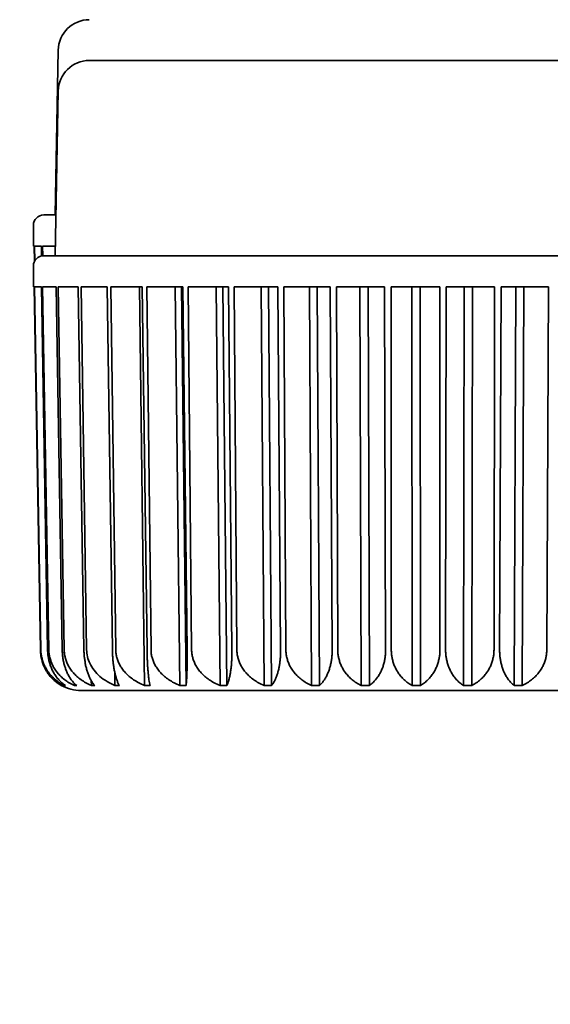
# Model space of a CAD drawing. Header units: millimetres. Extents: x 0 to 5110, y 0 to 2376.
# Tile 76 of 95: x 2687.45 to 2693.95, y 1583.06 to 1595.14. Entities that reach past the tile are written whole.
import ezdxf

# ---------------------------------------------------------------- set-up
doc = ezdxf.new("R2010")
doc.units = ezdxf.units.MM
doc.header["$LTSCALE"] = 8
doc.layers.add('Bemaßungen(ISO)', color=7, linetype='Continuous', lineweight=18)
doc.layers.add('Sichtbare Kanten(ISO)', color=7, linetype='Continuous', lineweight=35)
doc.styles.add('Aktuell-ISOGroßer Text', font='arial.ttf')
doc.dimstyles.new('X.XXXGroßer Text', dxfattribs={"dimscale": 8, "dimtxt": 3.048, "dimasz": 5, "dimexe": 3.175, "dimexo": 0.75, "dimgap": 0.762, "dimtad": 1, "dimdec": 1, "dimrnd": 1e-08, "dimzin": 12, "dimtxsty": 'Aktuell-ISOGroßer Text', "dimcen": 0.09, "dimdle": 10, "dimclrd": 256, "dimclre": 256, "dimclrt": 7, "dimadec": 0, "dimazin": 3, "dimtfac": 0.656168, "dimtdec": 1, "dimtmove": 0, "dimatfit": 3, "dimfxl": 1, "dimtolj": 1, "dimlwd": 25, "dimlwe": 25, "dimarcsym": 0})

# ---------------------------------------------------------------- blocks, each defined once
blk = doc.blocks.new('*D22')
at = {"layer": 'Bemaßungen(ISO)', "color": 250, "linetype": 'Continuous', "lineweight": 25, "true_color": 0x3f3f3f, "transparency": 16777216}
for p, q in [((2561.517, 1619.252), (2561.517, 1304.852)), ((2761.517, 1619.252), (2761.517, 1304.852)), ((2601.517, 1330.252), (2721.517, 1330.252))]:
    blk.add_line(p, q, dxfattribs=at)
at = {"layer": 'Bemaßungen(ISO)', "color": 250, "linetype": 'Continuous', "true_color": 0x3f3f3f, "transparency": 16777216}
for points in [[(2601.517, 1336.918), (2601.517, 1323.585), (2561.517, 1330.252)], [(2721.517, 1336.918), (2721.517, 1323.585), (2761.517, 1330.252)]]:
    blk.add_solid(points, dxfattribs=at)
at = {"layer": 'Defpoints', "color": 0, "linetype": 'Continuous', "transparency": 16777216}
for p in [(2561.517, 1625.252), (2761.517, 1625.252), (2761.517, 1330.252)]:
    blk.add_point(p, dxfattribs=at)
at = {"layer": 'Bemaßungen(ISO)', "color": 7, "linetype": 'Continuous', "lineweight": 25, "transparency": 16777216, "insert": (2634.414, 1361.247), "char_height": 24.384, "attachment_point": 1, "style": 'Aktuell-ISOGroßer Text'}
blk.add_mtext('\\A1;200', dxfattribs=at)
blk = doc.blocks.new('*D24')
at = {"layer": 'Bemaßungen(ISO)', "color": 250, "linetype": 'Continuous', "lineweight": 25, "true_color": 0x3f3f3f, "transparency": 16777216}
for p, q in [((2761.517, 1619.252), (2761.517, 1375.852)), ((2841.517, 1619.252), (2841.517, 1375.852)), ((2721.517, 1401.252), (2681.517, 1401.252)), ((2761.517, 1401.252), (2841.517, 1401.252)), ((2881.517, 1401.252), (2921.517, 1401.252))]:
    blk.add_line(p, q, dxfattribs=at)
at = {"layer": 'Bemaßungen(ISO)', "color": 250, "linetype": 'Continuous', "true_color": 0x3f3f3f, "transparency": 16777216}
for points in [[(2721.517, 1407.918), (2721.517, 1394.585), (2761.517, 1401.252)], [(2881.517, 1407.918), (2881.517, 1394.585), (2841.517, 1401.252)]]:
    blk.add_solid(points, dxfattribs=at)
at = {"layer": 'Defpoints', "color": 0, "linetype": 'Continuous', "transparency": 16777216}
for p in [(2761.517, 1625.252), (2841.517, 1625.252), (2841.517, 1401.252)]:
    blk.add_point(p, dxfattribs=at)
at = {"layer": 'Bemaßungen(ISO)', "color": 7, "linetype": 'Continuous', "lineweight": 25, "transparency": 16777216, "insert": (2784.078, 1432.247), "char_height": 24.384, "attachment_point": 1, "style": 'Aktuell-ISOGroßer Text'}
blk.add_mtext('\\A1;80', dxfattribs=at)

msp = doc.modelspace()

# ---------------------------------------------------------------- linework, layer by layer
at = {"layer": 'Sichtbare Kanten(ISO)'}
for p, q in [((2687.921, 1594.763), (2687.885, 1592.742)), ((2688.302, 1594.638), (2696.633, 1594.638)), ((2687.921, 1594.263), (2687.885, 1592.242)), ((2687.743, 1592.742), (2687.894, 1592.742)), ((2687.616, 1592.36), (2687.616, 1592.615)), ((2687.625, 1592.36), (2687.616, 1592.36)), ((2687.628, 1592.17), (2687.625, 1592.36)), ((2687.714, 1592.36), (2687.631, 1592.36)), ((2687.631, 1592.36), (2687.634, 1592.18)), ((2687.716, 1592.239), (2687.714, 1592.36)), ((2687.888, 1592.36), (2687.73, 1592.36)), ((2687.73, 1592.36), (2687.732, 1592.241)), ((2687.743, 1592.242), (2697.192, 1592.242)), ((2687.616, 1591.86), (2687.616, 1592.115)), ((2687.625, 1591.86), (2687.616, 1591.86)), ((2687.703, 1587.407), (2687.625, 1591.86)), ((2687.714, 1591.86), (2687.631, 1591.86)), ((2687.631, 1591.86), (2687.708, 1587.407)), ((2687.791, 1587.407), (2687.714, 1591.86)), ((2687.895, 1591.86), (2687.73, 1591.86)), ((2687.73, 1591.86), (2687.805, 1587.407)), ((2687.895, 1591.86), (2687.895, 1591.86)), ((2687.97, 1587.407), (2687.895, 1591.86)), ((2688.165, 1591.86), (2687.922, 1591.86)), ((2687.922, 1591.86), (2687.994, 1587.407)), ((2688.236, 1587.407), (2688.165, 1591.86)), ((2688.519, 1591.86), (2688.203, 1591.86)), ((2688.203, 1591.86), (2688.269, 1587.407)), ((2688.585, 1587.407), (2688.519, 1591.86)), ((2688.95, 1591.86), (2688.566, 1591.86)), ((2688.566, 1591.86), (2688.626, 1587.407)), ((2688.915, 1591.86), (2688.98, 1586.97)), ((2689.009, 1587.407), (2688.95, 1591.86)), ((2689.449, 1591.86), (2689.006, 1591.86)), ((2689.006, 1591.86), (2689.058, 1587.407)), ((2689.355, 1591.86), (2689.412, 1586.97)), ((2689.488, 1586.97), (2689.431, 1591.86)), ((2689.449, 1591.86), (2689.449, 1591.86)), ((2689.501, 1587.407), (2689.449, 1591.86)), ((2690.007, 1591.86), (2689.512, 1591.86)), ((2689.512, 1591.86), (2689.556, 1587.407)), ((2689.856, 1591.86), (2689.904, 1586.97)), ((2689.988, 1586.97), (2689.94, 1591.86)), ((2690.007, 1591.86), (2690.007, 1591.86)), ((2690.05, 1587.407), (2690.007, 1591.86)), ((2690.613, 1591.86), (2690.076, 1591.86)), ((2690.076, 1591.86), (2690.111, 1587.407)), ((2690.408, 1591.86), (2690.445, 1586.97)), ((2690.536, 1586.97), (2690.499, 1591.86)), ((2690.613, 1591.86), (2690.613, 1591.86)), ((2690.647, 1587.407), (2690.613, 1591.86)), ((2691.255, 1591.86), (2690.687, 1591.86)), ((2690.687, 1591.86), (2690.711, 1587.407)), ((2690.999, 1591.86), (2691.026, 1586.97)), ((2691.122, 1586.97), (2691.096, 1591.86)), ((2691.279, 1587.407), (2691.255, 1591.86)), ((2691.92, 1591.86), (2691.333, 1591.86)), ((2691.333, 1591.86), (2691.346, 1587.407)), ((2691.619, 1591.86), (2691.634, 1586.97)), ((2691.734, 1586.97), (2691.72, 1591.86)), ((2691.934, 1587.407), (2691.92, 1591.86)), ((2692.597, 1591.86), (2692, 1591.86)), ((2692, 1591.86), (2692.003, 1587.407)), ((2692.256, 1591.86), (2692.259, 1586.97)), ((2692.361, 1586.97), (2692.358, 1591.86)), ((2692.599, 1587.407), (2692.597, 1591.86)), ((2692.677, 1591.86), (2692.669, 1587.407)), ((2693.27, 1591.86), (2692.677, 1591.86)), ((2692.897, 1591.86), (2692.888, 1586.97)), ((2692.989, 1586.97), (2692.998, 1591.86)), ((2693.262, 1587.407), (2693.27, 1591.86)), ((2693.349, 1591.86), (2693.331, 1587.407)), ((2693.928, 1591.86), (2693.349, 1591.86)), ((2693.53, 1591.86), (2693.509, 1586.97)), ((2693.608, 1586.97), (2693.628, 1591.86)), ((2693.909, 1587.407), (2693.928, 1591.86)), ((2688.614, 1587.131), (2688.616, 1586.97)), ((2687.958, 1586.97), (2687.958, 1586.97)), ((2687.995, 1586.98), (2687.995, 1586.97)), ((2688.118, 1586.996), (2688.119, 1586.97)), ((2688.326, 1587.028), (2688.327, 1586.97)), ((2688.773, 1586.908), (2688.202, 1586.908)), ((2696.733, 1586.908), (2688.773, 1586.908))]:
    msp.add_line(p, q, dxfattribs=at)
for centre, radius, start, end in [((2688.302, 1594.757), 0.381, 90, 179), ((2688.302, 1594.257), 0.381, 90, 179), ((2687.743, 1592.615), 0.127, 90, 180), ((2687.743, 1592.115), 0.127, 90, 180), ((2688.202, 1587.416), 0.508, 241.3129, 269.998), ((2690.571, 1587.035), 0.127, 270, 270.0297)]:
    msp.add_arc(centre, radius, start, end, dxfattribs=at)
for points, knots in [([(2687.703, 1587.407), (2687.703, 1587.391), (2687.704, 1587.375), (2687.706, 1587.359), (2687.708, 1587.343), (2687.71, 1587.327), (2687.713, 1587.311), (2687.717, 1587.295), (2687.721, 1587.279), (2687.725, 1587.263), (2687.73, 1587.247), (2687.736, 1587.231), (2687.742, 1587.216), (2687.748, 1587.2), (2687.755, 1587.185), (2687.764, 1587.169), (2687.772, 1587.154), (2687.781, 1587.139), (2687.79, 1587.124), (2687.8, 1587.11), (2687.811, 1587.095), (2687.823, 1587.081), (2687.835, 1587.067), (2687.848, 1587.054), (2687.862, 1587.04), (2687.876, 1587.027), (2687.89, 1587.015), (2687.907, 1587.003), (2687.923, 1586.991), (2687.94, 1586.98), (2687.958, 1586.97)], [0, 0, 0, 0, 0.1, 0.1, 0.1, 0.2, 0.2, 0.2, 0.3, 0.3, 0.3, 0.4, 0.4, 0.4, 0.5, 0.5, 0.5, 0.6, 0.6, 0.6, 0.7, 0.7, 0.7, 0.8, 0.8, 0.8, 0.9, 0.9, 0.9, 1, 1, 1, 1]), ([(2687.708, 1587.407), (2687.708, 1587.391), (2687.709, 1587.375), (2687.711, 1587.359), (2687.713, 1587.343), (2687.716, 1587.327), (2687.719, 1587.311), (2687.723, 1587.295), (2687.727, 1587.279), (2687.733, 1587.263), (2687.738, 1587.247), (2687.744, 1587.231), (2687.751, 1587.216), (2687.759, 1587.2), (2687.767, 1587.185), (2687.776, 1587.169), (2687.785, 1587.154), (2687.795, 1587.139), (2687.806, 1587.124), (2687.817, 1587.11), (2687.829, 1587.095), (2687.843, 1587.081), (2687.856, 1587.067), (2687.87, 1587.054), (2687.886, 1587.04), (2687.902, 1587.027), (2687.919, 1587.015), (2687.937, 1587.003), (2687.955, 1586.991), (2687.974, 1586.98), (2687.995, 1586.97)], [0, 0, 0, 0, 0.1, 0.1, 0.1, 0.2, 0.2, 0.2, 0.3, 0.3, 0.3, 0.4, 0.4, 0.4, 0.5, 0.5, 0.5, 0.6, 0.6, 0.6, 0.7, 0.7, 0.7, 0.8, 0.8, 0.8, 0.9, 0.9, 0.9, 1, 1, 1, 1]), ([(2687.791, 1587.407), (2687.791, 1587.391), (2687.792, 1587.375), (2687.794, 1587.359), (2687.795, 1587.343), (2687.797, 1587.327), (2687.8, 1587.311), (2687.803, 1587.295), (2687.806, 1587.279), (2687.81, 1587.263), (2687.814, 1587.247), (2687.819, 1587.231), (2687.824, 1587.216), (2687.83, 1587.2), (2687.836, 1587.185), (2687.843, 1587.169), (2687.85, 1587.154), (2687.858, 1587.139), (2687.866, 1587.124), (2687.874, 1587.11), (2687.884, 1587.095), (2687.894, 1587.081), (2687.904, 1587.067), (2687.915, 1587.054), (2687.927, 1587.04), (2687.939, 1587.027), (2687.951, 1587.015), (2687.965, 1587.003), (2687.979, 1586.991), (2687.993, 1586.98), (2688.009, 1586.97)], [0, 0, 0, 0, 0.1, 0.1, 0.1, 0.2, 0.2, 0.2, 0.3, 0.3, 0.3, 0.4, 0.4, 0.4, 0.5, 0.5, 0.5, 0.6, 0.6, 0.6, 0.7, 0.7, 0.7, 0.8, 0.8, 0.8, 0.9, 0.9, 0.9, 1, 1, 1, 1]), ([(2687.805, 1587.407), (2687.806, 1587.391), (2687.807, 1587.375), (2687.809, 1587.359), (2687.811, 1587.343), (2687.814, 1587.327), (2687.818, 1587.311), (2687.822, 1587.295), (2687.827, 1587.279), (2687.832, 1587.263), (2687.838, 1587.247), (2687.845, 1587.231), (2687.853, 1587.216), (2687.86, 1587.2), (2687.869, 1587.185), (2687.879, 1587.169), (2687.889, 1587.154), (2687.9, 1587.139), (2687.912, 1587.124), (2687.924, 1587.11), (2687.938, 1587.095), (2687.952, 1587.081), (2687.967, 1587.067), (2687.983, 1587.054), (2688, 1587.04), (2688.017, 1587.027), (2688.035, 1587.015), (2688.055, 1587.003), (2688.075, 1586.991), (2688.096, 1586.98), (2688.119, 1586.97)], [0, 0, 0, 0, 0.1, 0.1, 0.1, 0.2, 0.2, 0.2, 0.3, 0.3, 0.3, 0.4, 0.4, 0.4, 0.5, 0.5, 0.5, 0.6, 0.6, 0.6, 0.7, 0.7, 0.7, 0.8, 0.8, 0.8, 0.9, 0.9, 0.9, 1, 1, 1, 1]), ([(2687.97, 1587.407), (2687.97, 1587.391), (2687.971, 1587.375), (2687.972, 1587.359), (2687.973, 1587.343), (2687.975, 1587.327), (2687.977, 1587.311), (2687.98, 1587.295), (2687.982, 1587.279), (2687.986, 1587.263), (2687.989, 1587.247), (2687.993, 1587.231), (2687.997, 1587.216), (2688.002, 1587.2), (2688.007, 1587.185), (2688.012, 1587.169), (2688.018, 1587.154), (2688.024, 1587.139), (2688.031, 1587.124), (2688.038, 1587.11), (2688.045, 1587.095), (2688.054, 1587.081), (2688.062, 1587.067), (2688.071, 1587.054), (2688.08, 1587.04), (2688.09, 1587.027), (2688.1, 1587.015), (2688.111, 1587.003), (2688.122, 1586.991), (2688.134, 1586.98), (2688.147, 1586.97)], [0, 0, 0, 0, 0.1, 0.1, 0.1, 0.2, 0.2, 0.2, 0.3, 0.3, 0.3, 0.4, 0.4, 0.4, 0.5, 0.5, 0.5, 0.6, 0.6, 0.6, 0.7, 0.7, 0.7, 0.8, 0.8, 0.8, 0.9, 0.9, 0.9, 1, 1, 1, 1]), ([(2687.994, 1587.407), (2687.994, 1587.391), (2687.995, 1587.375), (2687.997, 1587.359), (2687.999, 1587.343), (2688.003, 1587.327), (2688.007, 1587.311), (2688.011, 1587.295), (2688.016, 1587.279), (2688.022, 1587.263), (2688.028, 1587.247), (2688.035, 1587.231), (2688.044, 1587.216), (2688.052, 1587.2), (2688.061, 1587.185), (2688.072, 1587.169), (2688.082, 1587.154), (2688.094, 1587.139), (2688.107, 1587.124), (2688.12, 1587.11), (2688.134, 1587.095), (2688.15, 1587.081), (2688.165, 1587.067), (2688.182, 1587.054), (2688.2, 1587.04), (2688.219, 1587.027), (2688.238, 1587.015), (2688.259, 1587.003), (2688.281, 1586.991), (2688.303, 1586.98), (2688.327, 1586.97)], [0, 0, 0, 0, 0.1, 0.1, 0.1, 0.2, 0.2, 0.2, 0.3, 0.3, 0.3, 0.4, 0.4, 0.4, 0.5, 0.5, 0.5, 0.6, 0.6, 0.6, 0.7, 0.7, 0.7, 0.8, 0.8, 0.8, 0.9, 0.9, 0.9, 1, 1, 1, 1]), ([(2688.236, 1587.407), (2688.236, 1587.391), (2688.237, 1587.375), (2688.238, 1587.359), (2688.239, 1587.343), (2688.24, 1587.327), (2688.242, 1587.311), (2688.244, 1587.295), (2688.246, 1587.279), (2688.249, 1587.263), (2688.251, 1587.247), (2688.254, 1587.231), (2688.257, 1587.216), (2688.261, 1587.2), (2688.264, 1587.185), (2688.269, 1587.169), (2688.273, 1587.154), (2688.277, 1587.139), (2688.283, 1587.124), (2688.288, 1587.11), (2688.293, 1587.095), (2688.299, 1587.081), (2688.305, 1587.067), (2688.312, 1587.054), (2688.319, 1587.04), (2688.326, 1587.027), (2688.334, 1587.015), (2688.342, 1587.003), (2688.35, 1586.991), (2688.359, 1586.98), (2688.369, 1586.97)], [0, 0, 0, 0, 0.1, 0.1, 0.1, 0.2, 0.2, 0.2, 0.3, 0.3, 0.3, 0.4, 0.4, 0.4, 0.5, 0.5, 0.5, 0.6, 0.6, 0.6, 0.7, 0.7, 0.7, 0.8, 0.8, 0.8, 0.9, 0.9, 0.9, 1, 1, 1, 1]), ([(2688.269, 1587.407), (2688.27, 1587.353), (2688.285, 1587.291), (2688.335, 1587.184), (2688.383, 1587.123), (2688.483, 1587.036), (2688.551, 1586.996), (2688.616, 1586.97)], [-0.38125307, -0.38125307, -0.38125307, -0.38125307, -0.36521471, -0.36521471, -0.34563717, -0.34563717, -0.32501492, -0.32501492, -0.32501492, -0.32501492]), ([(2688.585, 1587.407), (2688.585, 1587.391), (2688.586, 1587.375), (2688.586, 1587.359), (2688.587, 1587.343), (2688.588, 1587.327), (2688.589, 1587.311), (2688.59, 1587.295), (2688.592, 1587.279), (2688.593, 1587.263), (2688.595, 1587.247), (2688.597, 1587.231), (2688.599, 1587.216), (2688.601, 1587.2), (2688.604, 1587.185), (2688.606, 1587.169), (2688.609, 1587.154), (2688.612, 1587.139), (2688.615, 1587.124), (2688.619, 1587.11), (2688.622, 1587.095), (2688.626, 1587.081), (2688.63, 1587.067), (2688.634, 1587.054), (2688.639, 1587.04), (2688.643, 1587.027), (2688.648, 1587.015), (2688.653, 1587.003), (2688.659, 1586.991), (2688.664, 1586.98), (2688.67, 1586.97)], [0, 0, 0, 0, 0.1, 0.1, 0.1, 0.2, 0.2, 0.2, 0.3, 0.3, 0.3, 0.4, 0.4, 0.4, 0.5, 0.5, 0.5, 0.6, 0.6, 0.6, 0.7, 0.7, 0.7, 0.8, 0.8, 0.8, 0.9, 0.9, 0.9, 1, 1, 1, 1]), ([(2688.626, 1587.407), (2688.626, 1587.391), (2688.627, 1587.375), (2688.63, 1587.359), (2688.632, 1587.343), (2688.635, 1587.327), (2688.64, 1587.311), (2688.644, 1587.295), (2688.649, 1587.279), (2688.656, 1587.263), (2688.662, 1587.247), (2688.67, 1587.231), (2688.679, 1587.216), (2688.687, 1587.2), (2688.697, 1587.185), (2688.709, 1587.169), (2688.72, 1587.154), (2688.732, 1587.139), (2688.746, 1587.124), (2688.76, 1587.11), (2688.775, 1587.095), (2688.791, 1587.081), (2688.808, 1587.067), (2688.826, 1587.054), (2688.845, 1587.04), (2688.865, 1587.027), (2688.886, 1587.015), (2688.908, 1587.003), (2688.931, 1586.991), (2688.955, 1586.98), (2688.98, 1586.97)], [0, 0, 0, 0, 0.1, 0.1, 0.1, 0.2, 0.2, 0.2, 0.3, 0.3, 0.3, 0.4, 0.4, 0.4, 0.5, 0.5, 0.5, 0.6, 0.6, 0.6, 0.7, 0.7, 0.7, 0.8, 0.8, 0.8, 0.9, 0.9, 0.9, 1, 1, 1, 1]), ([(2689.009, 1587.407), (2689.01, 1587.391), (2689.01, 1587.375), (2689.01, 1587.359), (2689.011, 1587.343), (2689.011, 1587.327), (2689.012, 1587.311), (2689.012, 1587.295), (2689.013, 1587.279), (2689.014, 1587.263), (2689.014, 1587.247), (2689.015, 1587.231), (2689.016, 1587.216), (2689.017, 1587.2), (2689.018, 1587.185), (2689.019, 1587.169), (2689.021, 1587.154), (2689.022, 1587.139), (2689.023, 1587.124), (2689.025, 1587.11), (2689.026, 1587.095), (2689.028, 1587.081), (2689.029, 1587.067), (2689.031, 1587.054), (2689.033, 1587.04), (2689.035, 1587.027), (2689.037, 1587.015), (2689.039, 1587.003), (2689.041, 1586.991), (2689.043, 1586.98), (2689.046, 1586.97)], [0, 0, 0, 0, 0.1, 0.1, 0.1, 0.2, 0.2, 0.2, 0.3, 0.3, 0.3, 0.4, 0.4, 0.4, 0.5, 0.5, 0.5, 0.6, 0.6, 0.6, 0.7, 0.7, 0.7, 0.8, 0.8, 0.8, 0.9, 0.9, 0.9, 1, 1, 1, 1]), ([(2689.058, 1587.407), (2689.058, 1587.391), (2689.059, 1587.375), (2689.061, 1587.359), (2689.064, 1587.343), (2689.067, 1587.327), (2689.071, 1587.311), (2689.076, 1587.295), (2689.081, 1587.279), (2689.087, 1587.263), (2689.094, 1587.247), (2689.102, 1587.231), (2689.11, 1587.216), (2689.119, 1587.2), (2689.129, 1587.185), (2689.14, 1587.169), (2689.151, 1587.154), (2689.164, 1587.139), (2689.178, 1587.124), (2689.191, 1587.11), (2689.206, 1587.095), (2689.223, 1587.081), (2689.24, 1587.067), (2689.258, 1587.054), (2689.277, 1587.04), (2689.297, 1587.027), (2689.317, 1587.015), (2689.34, 1587.003), (2689.362, 1586.991), (2689.387, 1586.98), (2689.412, 1586.97)], [0, 0, 0, 0, 0.1, 0.1, 0.1, 0.2, 0.2, 0.2, 0.3, 0.3, 0.3, 0.4, 0.4, 0.4, 0.5, 0.5, 0.5, 0.6, 0.6, 0.6, 0.7, 0.7, 0.7, 0.8, 0.8, 0.8, 0.9, 0.9, 0.9, 1, 1, 1, 1]), ([(2689.501, 1587.407), (2689.501, 1587.391), (2689.501, 1587.375), (2689.501, 1587.359), (2689.501, 1587.343), (2689.501, 1587.327), (2689.501, 1587.311), (2689.501, 1587.295), (2689.501, 1587.279), (2689.501, 1587.263), (2689.501, 1587.247), (2689.501, 1587.231), (2689.501, 1587.216), (2689.5, 1587.2), (2689.5, 1587.185), (2689.5, 1587.169), (2689.499, 1587.154), (2689.499, 1587.139), (2689.498, 1587.124), (2689.498, 1587.11), (2689.497, 1587.095), (2689.496, 1587.081), (2689.496, 1587.067), (2689.495, 1587.054), (2689.494, 1587.04), (2689.493, 1587.027), (2689.492, 1587.015), (2689.491, 1587.003), (2689.49, 1586.991), (2689.489, 1586.98), (2689.488, 1586.97)], [0, 0, 0, 0, 0.1, 0.1, 0.1, 0.2, 0.2, 0.2, 0.3, 0.3, 0.3, 0.4, 0.4, 0.4, 0.5, 0.5, 0.5, 0.6, 0.6, 0.6, 0.7, 0.7, 0.7, 0.8, 0.8, 0.8, 0.9, 0.9, 0.9, 1, 1, 1, 1]), ([(2689.556, 1587.407), (2689.556, 1587.391), (2689.557, 1587.375), (2689.559, 1587.359), (2689.562, 1587.343), (2689.565, 1587.327), (2689.569, 1587.311), (2689.573, 1587.295), (2689.578, 1587.279), (2689.585, 1587.263), (2689.591, 1587.247), (2689.599, 1587.231), (2689.607, 1587.216), (2689.616, 1587.2), (2689.626, 1587.185), (2689.637, 1587.169), (2689.648, 1587.154), (2689.66, 1587.139), (2689.673, 1587.124), (2689.687, 1587.11), (2689.702, 1587.095), (2689.718, 1587.081), (2689.734, 1587.067), (2689.752, 1587.054), (2689.771, 1587.04), (2689.79, 1587.027), (2689.811, 1587.015), (2689.833, 1587.003), (2689.855, 1586.991), (2689.878, 1586.98), (2689.904, 1586.97)], [0, 0, 0, 0, 0.1, 0.1, 0.1, 0.2, 0.2, 0.2, 0.3, 0.3, 0.3, 0.4, 0.4, 0.4, 0.5, 0.5, 0.5, 0.6, 0.6, 0.6, 0.7, 0.7, 0.7, 0.8, 0.8, 0.8, 0.9, 0.9, 0.9, 1, 1, 1, 1]), ([(2690.05, 1587.407), (2690.051, 1587.391), (2690.05, 1587.375), (2690.05, 1587.359), (2690.05, 1587.343), (2690.05, 1587.327), (2690.049, 1587.311), (2690.048, 1587.295), (2690.047, 1587.279), (2690.046, 1587.263), (2690.045, 1587.247), (2690.044, 1587.231), (2690.043, 1587.216), (2690.041, 1587.2), (2690.039, 1587.185), (2690.037, 1587.169), (2690.036, 1587.154), (2690.033, 1587.139), (2690.031, 1587.124), (2690.028, 1587.11), (2690.026, 1587.095), (2690.023, 1587.081), (2690.02, 1587.067), (2690.016, 1587.054), (2690.013, 1587.04), (2690.009, 1587.027), (2690.005, 1587.015), (2690.001, 1587.003), (2689.997, 1586.991), (2689.993, 1586.98), (2689.988, 1586.97)], [0, 0, 0, 0, 0.1, 0.1, 0.1, 0.2, 0.2, 0.2, 0.3, 0.3, 0.3, 0.4, 0.4, 0.4, 0.5, 0.5, 0.5, 0.6, 0.6, 0.6, 0.7, 0.7, 0.7, 0.8, 0.8, 0.8, 0.9, 0.9, 0.9, 1, 1, 1, 1]), ([(2690.111, 1587.407), (2690.111, 1587.391), (2690.112, 1587.375), (2690.114, 1587.359), (2690.116, 1587.343), (2690.119, 1587.327), (2690.123, 1587.311), (2690.127, 1587.295), (2690.132, 1587.279), (2690.138, 1587.263), (2690.144, 1587.247), (2690.152, 1587.231), (2690.16, 1587.216), (2690.168, 1587.2), (2690.177, 1587.185), (2690.188, 1587.169), (2690.199, 1587.154), (2690.21, 1587.139), (2690.223, 1587.124), (2690.236, 1587.11), (2690.251, 1587.095), (2690.266, 1587.081), (2690.282, 1587.067), (2690.299, 1587.054), (2690.317, 1587.04), (2690.336, 1587.027), (2690.355, 1587.015), (2690.377, 1587.003), (2690.398, 1586.991), (2690.421, 1586.98), (2690.445, 1586.97)], [0, 0, 0, 0, 0.1, 0.1, 0.1, 0.2, 0.2, 0.2, 0.3, 0.3, 0.3, 0.4, 0.4, 0.4, 0.5, 0.5, 0.5, 0.6, 0.6, 0.6, 0.7, 0.7, 0.7, 0.8, 0.8, 0.8, 0.9, 0.9, 0.9, 1, 1, 1, 1]), ([(2690.647, 1587.407), (2690.647, 1587.391), (2690.647, 1587.375), (2690.646, 1587.359), (2690.646, 1587.343), (2690.645, 1587.327), (2690.644, 1587.311), (2690.642, 1587.295), (2690.641, 1587.279), (2690.639, 1587.263), (2690.637, 1587.247), (2690.635, 1587.231), (2690.632, 1587.216), (2690.629, 1587.2), (2690.626, 1587.185), (2690.623, 1587.169), (2690.619, 1587.154), (2690.615, 1587.139), (2690.611, 1587.124), (2690.607, 1587.11), (2690.602, 1587.095), (2690.597, 1587.081), (2690.591, 1587.067), (2690.586, 1587.054), (2690.58, 1587.04), (2690.573, 1587.027), (2690.567, 1587.015), (2690.559, 1587.003), (2690.552, 1586.991), (2690.545, 1586.98), (2690.536, 1586.97)], [0, 0, 0, 0, 0.1, 0.1, 0.1, 0.2, 0.2, 0.2, 0.3, 0.3, 0.3, 0.4, 0.4, 0.4, 0.5, 0.5, 0.5, 0.6, 0.6, 0.6, 0.7, 0.7, 0.7, 0.8, 0.8, 0.8, 0.9, 0.9, 0.9, 1, 1, 1, 1]), ([(2690.711, 1587.407), (2690.712, 1587.391), (2690.713, 1587.375), (2690.714, 1587.359), (2690.716, 1587.343), (2690.719, 1587.327), (2690.723, 1587.311), (2690.727, 1587.295), (2690.731, 1587.279), (2690.737, 1587.263), (2690.743, 1587.247), (2690.75, 1587.231), (2690.757, 1587.216), (2690.765, 1587.2), (2690.774, 1587.185), (2690.784, 1587.169), (2690.794, 1587.154), (2690.805, 1587.139), (2690.817, 1587.124), (2690.829, 1587.11), (2690.843, 1587.095), (2690.857, 1587.081), (2690.872, 1587.067), (2690.888, 1587.054), (2690.905, 1587.04), (2690.923, 1587.027), (2690.941, 1587.015), (2690.961, 1587.003), (2690.981, 1586.991), (2691.003, 1586.98), (2691.026, 1586.97)], [0, 0, 0, 0, 0.1, 0.1, 0.1, 0.2, 0.2, 0.2, 0.3, 0.3, 0.3, 0.4, 0.4, 0.4, 0.5, 0.5, 0.5, 0.6, 0.6, 0.6, 0.7, 0.7, 0.7, 0.8, 0.8, 0.8, 0.9, 0.9, 0.9, 1, 1, 1, 1]), ([(2691.279, 1587.407), (2691.279, 1587.391), (2691.278, 1587.375), (2691.278, 1587.359), (2691.277, 1587.343), (2691.275, 1587.327), (2691.274, 1587.311), (2691.272, 1587.295), (2691.27, 1587.279), (2691.267, 1587.263), (2691.264, 1587.247), (2691.261, 1587.231), (2691.257, 1587.216), (2691.253, 1587.2), (2691.249, 1587.185), (2691.244, 1587.169), (2691.239, 1587.154), (2691.233, 1587.139), (2691.227, 1587.124), (2691.221, 1587.11), (2691.214, 1587.095), (2691.207, 1587.081), (2691.2, 1587.067), (2691.192, 1587.054), (2691.183, 1587.04), (2691.174, 1587.027), (2691.165, 1587.015), (2691.155, 1587.003), (2691.145, 1586.991), (2691.134, 1586.98), (2691.122, 1586.97)], [0, 0, 0, 0, 0.1, 0.1, 0.1, 0.2, 0.2, 0.2, 0.3, 0.3, 0.3, 0.4, 0.4, 0.4, 0.5, 0.5, 0.5, 0.6, 0.6, 0.6, 0.7, 0.7, 0.7, 0.8, 0.8, 0.8, 0.9, 0.9, 0.9, 1, 1, 1, 1]), ([(2691.346, 1587.407), (2691.346, 1587.391), (2691.347, 1587.375), (2691.349, 1587.359), (2691.351, 1587.343), (2691.353, 1587.327), (2691.357, 1587.311), (2691.36, 1587.295), (2691.365, 1587.279), (2691.37, 1587.263), (2691.375, 1587.247), (2691.381, 1587.231), (2691.388, 1587.216), (2691.395, 1587.2), (2691.403, 1587.185), (2691.412, 1587.169), (2691.421, 1587.154), (2691.432, 1587.139), (2691.443, 1587.124), (2691.454, 1587.11), (2691.466, 1587.095), (2691.48, 1587.081), (2691.493, 1587.067), (2691.508, 1587.054), (2691.524, 1587.04), (2691.54, 1587.027), (2691.557, 1587.015), (2691.575, 1587.003), (2691.594, 1586.991), (2691.613, 1586.98), (2691.634, 1586.97)], [0, 0, 0, 0, 0.1, 0.1, 0.1, 0.2, 0.2, 0.2, 0.3, 0.3, 0.3, 0.4, 0.4, 0.4, 0.5, 0.5, 0.5, 0.6, 0.6, 0.6, 0.7, 0.7, 0.7, 0.8, 0.8, 0.8, 0.9, 0.9, 0.9, 1, 1, 1, 1]), ([(2691.934, 1587.407), (2691.934, 1587.391), (2691.933, 1587.375), (2691.932, 1587.359), (2691.931, 1587.343), (2691.929, 1587.327), (2691.927, 1587.311), (2691.925, 1587.295), (2691.922, 1587.279), (2691.918, 1587.263), (2691.914, 1587.247), (2691.91, 1587.231), (2691.905, 1587.216), (2691.901, 1587.2), (2691.895, 1587.185), (2691.889, 1587.169), (2691.882, 1587.154), (2691.875, 1587.139), (2691.868, 1587.124), (2691.86, 1587.11), (2691.851, 1587.095), (2691.842, 1587.081), (2691.833, 1587.067), (2691.822, 1587.054), (2691.811, 1587.04), (2691.8, 1587.027), (2691.788, 1587.015), (2691.776, 1587.003), (2691.763, 1586.991), (2691.749, 1586.98), (2691.734, 1586.97)], [0, 0, 0, 0, 0.1, 0.1, 0.1, 0.2, 0.2, 0.2, 0.3, 0.3, 0.3, 0.4, 0.4, 0.4, 0.5, 0.5, 0.5, 0.6, 0.6, 0.6, 0.7, 0.7, 0.7, 0.8, 0.8, 0.8, 0.9, 0.9, 0.9, 1, 1, 1, 1]), ([(2692.003, 1587.407), (2692.003, 1587.391), (2692.004, 1587.375), (2692.005, 1587.359), (2692.007, 1587.343), (2692.009, 1587.327), (2692.012, 1587.311), (2692.015, 1587.295), (2692.019, 1587.279), (2692.024, 1587.263), (2692.028, 1587.247), (2692.034, 1587.231), (2692.04, 1587.216), (2692.046, 1587.2), (2692.053, 1587.185), (2692.062, 1587.169), (2692.07, 1587.154), (2692.079, 1587.139), (2692.089, 1587.124), (2692.099, 1587.11), (2692.109, 1587.095), (2692.121, 1587.081), (2692.134, 1587.067), (2692.147, 1587.054), (2692.161, 1587.04), (2692.175, 1587.027), (2692.19, 1587.015), (2692.207, 1587.003), (2692.223, 1586.991), (2692.24, 1586.98), (2692.259, 1586.97)], [0, 0, 0, 0, 0.1, 0.1, 0.1, 0.2, 0.2, 0.2, 0.3, 0.3, 0.3, 0.4, 0.4, 0.4, 0.5, 0.5, 0.5, 0.6, 0.6, 0.6, 0.7, 0.7, 0.7, 0.8, 0.8, 0.8, 0.9, 0.9, 0.9, 1, 1, 1, 1]), ([(2692.599, 1587.407), (2692.599, 1587.391), (2692.598, 1587.375), (2692.597, 1587.359), (2692.596, 1587.343), (2692.594, 1587.327), (2692.591, 1587.311), (2692.588, 1587.295), (2692.584, 1587.279), (2692.58, 1587.263), (2692.576, 1587.247), (2692.571, 1587.231), (2692.565, 1587.216), (2692.559, 1587.2), (2692.552, 1587.185), (2692.545, 1587.169), (2692.537, 1587.154), (2692.529, 1587.139), (2692.52, 1587.124), (2692.51, 1587.11), (2692.5, 1587.095), (2692.489, 1587.081), (2692.478, 1587.067), (2692.466, 1587.054), (2692.452, 1587.04), (2692.439, 1587.027), (2692.425, 1587.015), (2692.41, 1587.003), (2692.395, 1586.991), (2692.378, 1586.98), (2692.361, 1586.97)], [0, 0, 0, 0, 0.1, 0.1, 0.1, 0.2, 0.2, 0.2, 0.3, 0.3, 0.3, 0.4, 0.4, 0.4, 0.5, 0.5, 0.5, 0.6, 0.6, 0.6, 0.7, 0.7, 0.7, 0.8, 0.8, 0.8, 0.9, 0.9, 0.9, 1, 1, 1, 1]), ([(2692.669, 1587.407), (2692.669, 1587.391), (2692.669, 1587.375), (2692.671, 1587.359), (2692.672, 1587.343), (2692.674, 1587.327), (2692.676, 1587.311), (2692.679, 1587.295), (2692.682, 1587.279), (2692.686, 1587.263), (2692.69, 1587.247), (2692.695, 1587.231), (2692.7, 1587.216), (2692.705, 1587.2), (2692.712, 1587.185), (2692.719, 1587.169), (2692.725, 1587.154), (2692.733, 1587.139), (2692.742, 1587.124), (2692.75, 1587.11), (2692.76, 1587.095), (2692.77, 1587.081), (2692.78, 1587.067), (2692.791, 1587.054), (2692.804, 1587.04), (2692.816, 1587.027), (2692.829, 1587.015), (2692.843, 1587.003), (2692.857, 1586.991), (2692.872, 1586.98), (2692.888, 1586.97)], [0, 0, 0, 0, 0.1, 0.1, 0.1, 0.2, 0.2, 0.2, 0.3, 0.3, 0.3, 0.4, 0.4, 0.4, 0.5, 0.5, 0.5, 0.6, 0.6, 0.6, 0.7, 0.7, 0.7, 0.8, 0.8, 0.8, 0.9, 0.9, 0.9, 1, 1, 1, 1]), ([(2693.262, 1587.407), (2693.262, 1587.391), (2693.261, 1587.375), (2693.259, 1587.359), (2693.258, 1587.343), (2693.255, 1587.327), (2693.252, 1587.311), (2693.249, 1587.295), (2693.245, 1587.279), (2693.24, 1587.263), (2693.235, 1587.247), (2693.229, 1587.231), (2693.222, 1587.216), (2693.216, 1587.2), (2693.208, 1587.185), (2693.2, 1587.169), (2693.191, 1587.154), (2693.181, 1587.139), (2693.171, 1587.124), (2693.16, 1587.11), (2693.148, 1587.095), (2693.136, 1587.081), (2693.123, 1587.067), (2693.109, 1587.054), (2693.094, 1587.04), (2693.079, 1587.027), (2693.063, 1587.015), (2693.045, 1587.003), (2693.028, 1586.991), (2693.009, 1586.98), (2692.989, 1586.97)], [0, 0, 0, 0, 0.1, 0.1, 0.1, 0.2, 0.2, 0.2, 0.3, 0.3, 0.3, 0.4, 0.4, 0.4, 0.5, 0.5, 0.5, 0.6, 0.6, 0.6, 0.7, 0.7, 0.7, 0.8, 0.8, 0.8, 0.9, 0.9, 0.9, 1, 1, 1, 1]), ([(2693.331, 1587.407), (2693.331, 1587.391), (2693.331, 1587.375), (2693.332, 1587.359), (2693.333, 1587.343), (2693.334, 1587.327), (2693.337, 1587.311), (2693.339, 1587.295), (2693.341, 1587.279), (2693.344, 1587.263), (2693.348, 1587.247), (2693.351, 1587.231), (2693.356, 1587.216), (2693.36, 1587.2), (2693.365, 1587.185), (2693.371, 1587.169), (2693.376, 1587.154), (2693.383, 1587.139), (2693.389, 1587.124), (2693.396, 1587.11), (2693.404, 1587.095), (2693.412, 1587.081), (2693.421, 1587.067), (2693.43, 1587.054), (2693.44, 1587.04), (2693.45, 1587.027), (2693.461, 1587.015), (2693.472, 1587.003), (2693.483, 1586.991), (2693.496, 1586.98), (2693.509, 1586.97)], [0, 0, 0, 0, 0.1, 0.1, 0.1, 0.2, 0.2, 0.2, 0.3, 0.3, 0.3, 0.4, 0.4, 0.4, 0.5, 0.5, 0.5, 0.6, 0.6, 0.6, 0.7, 0.7, 0.7, 0.8, 0.8, 0.8, 0.9, 0.9, 0.9, 1, 1, 1, 1]), ([(2693.909, 1587.407), (2693.909, 1587.391), (2693.908, 1587.375), (2693.906, 1587.359), (2693.905, 1587.343), (2693.902, 1587.327), (2693.898, 1587.311), (2693.895, 1587.295), (2693.89, 1587.279), (2693.885, 1587.263), (2693.879, 1587.247), (2693.873, 1587.231), (2693.865, 1587.216), (2693.858, 1587.2), (2693.849, 1587.185), (2693.84, 1587.169), (2693.83, 1587.154), (2693.82, 1587.139), (2693.808, 1587.124), (2693.796, 1587.11), (2693.783, 1587.095), (2693.769, 1587.081), (2693.755, 1587.067), (2693.74, 1587.054), (2693.723, 1587.04), (2693.707, 1587.027), (2693.689, 1587.015), (2693.669, 1587.003), (2693.65, 1586.991), (2693.63, 1586.98), (2693.608, 1586.97)], [0, 0, 0, 0, 0.1, 0.1, 0.1, 0.2, 0.2, 0.2, 0.3, 0.3, 0.3, 0.4, 0.4, 0.4, 0.5, 0.5, 0.5, 0.6, 0.6, 0.6, 0.7, 0.7, 0.7, 0.8, 0.8, 0.8, 0.9, 0.9, 0.9, 1, 1, 1, 1])]:
    msp.add_open_spline(points, degree=3, knots=knots, dxfattribs=at)
for points in [[(2687.958, 1586.97), (2687.958, 1586.97), (2687.958, 1586.97), (2687.958, 1586.97)], [(2687.995, 1586.97), (2687.999, 1586.97), (2688.004, 1586.97), (2688.009, 1586.97)], [(2688.119, 1586.97), (2688.128, 1586.97), (2688.137, 1586.97), (2688.147, 1586.97)], [(2688.327, 1586.97), (2688.341, 1586.97), (2688.354, 1586.97), (2688.369, 1586.97)], [(2688.616, 1586.97), (2688.634, 1586.97), (2688.652, 1586.97), (2688.67, 1586.97)], [(2688.98, 1586.97), (2689.002, 1586.97), (2689.024, 1586.97), (2689.046, 1586.97)], [(2689.412, 1586.97), (2689.437, 1586.97), (2689.462, 1586.97), (2689.488, 1586.97)], [(2689.904, 1586.97), (2689.931, 1586.97), (2689.96, 1586.97), (2689.988, 1586.97)], [(2690.445, 1586.97), (2690.475, 1586.97), (2690.506, 1586.97), (2690.536, 1586.97)], [(2691.026, 1586.97), (2691.058, 1586.97), (2691.09, 1586.97), (2691.122, 1586.97)], [(2691.634, 1586.97), (2691.668, 1586.97), (2691.701, 1586.97), (2691.734, 1586.97)], [(2692.259, 1586.97), (2692.293, 1586.97), (2692.327, 1586.97), (2692.361, 1586.97)], [(2692.888, 1586.97), (2692.922, 1586.97), (2692.956, 1586.97), (2692.989, 1586.97)], [(2693.509, 1586.97), (2693.542, 1586.97), (2693.575, 1586.97), (2693.608, 1586.97)]]:
    msp.add_open_spline(points, degree=3, dxfattribs=at)

# ---------------------------------------------------------------- dimensions: what is measured, and where the dimension line sits
at = {"layer": 'Bemaßungen(ISO)', "color": 250, "linetype": 'Continuous', "lineweight": 25, "true_color": 0x3f3f3f}
for base, p1, p2, override, picture, middle in [((2761.517, 1330.252), (2561.517, 1625.252), (2761.517, 1625.252), {"dimdec": 1, "dimtp": 0, "dimtm": 0, "dimtdec": 1, "dimtofl": 0, "dimatfit": 1}, '*D22', (2661.517, 1330.252)), ((2841.517, 1401.252), (2761.517, 1625.252), (2841.517, 1625.252), {"dimdec": 1, "dimtp": 0, "dimtm": 0, "dimtdec": 1, "dimtofl": 1, "dimatfit": 1}, '*D24', (2801.517, 1401.252))]:
    dim = msp.add_linear_dim(base=base, p1=p1, p2=p2, angle=180, dimstyle='X.XXXGroßer Text', override=override, dxfattribs=at)
    dim.commit()
    dim.dimension.update_dxf_attribs({"geometry": picture, "text_midpoint": middle, "dimtype": 160})

doc.saveas('drawing.dxf')
